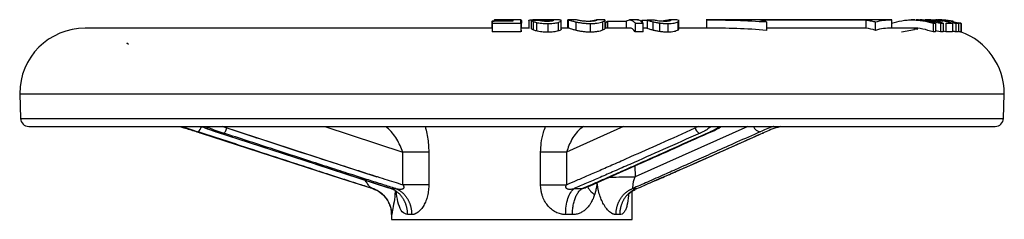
# Model space of a CAD drawing. Header units: millimetres. Extents: x 415 to 1550, y 0 to 812.
# Tile 35 of 51: x 724 to 904, y 502 to 539. Entities that reach past the tile are written whole.
import ezdxf

# ---------------------------------------------------------------- set-up
doc = ezdxf.new("R2010")
doc.units = ezdxf.units.MM

msp = doc.modelspace()

# ---------------------------------------------------------------- linework, layer by layer
at = {"color": 7, "linetype": 'Continuous', "lineweight": 25}
for p, q in [((810.07, 538.6), (810.5, 538.6)), ((810.07, 538.6), (810.07, 537.34)), ((810.11, 538.23), (810.11, 536.65)), ((810.52, 538.83), (810.5, 538.81)), ((810.5, 538.81), (810.5, 538.59)), ((815.34, 538.22), (815.34, 536.63)), ((815.49, 537.34), (815.49, 538.26)), ((816.83, 538.76), (816.83, 537.25)), ((816.83, 538.7), (816.84, 538.75)), ((817.24, 538.84), (817.24, 537.34)), ((817.26, 538.75), (817.26, 537.23)), ((817.63, 538.54), (817.63, 537.01)), ((818.21, 538.37), (818.21, 536.81)), ((821.29, 538.69), (821.29, 538.73)), ((822.18, 538.37), (822.18, 536.81)), ((822.76, 537.15), (822.76, 538.74)), ((823.9, 538.85), (823.9, 537.31)), ((825.39, 538.84), (823.93, 538.84)), ((823.99, 538.84), (823.99, 537.34)), ((825.42, 538.48), (825.42, 536.94)), ((830.65, 538.84), (829.21, 538.84)), ((829.3, 538.79), (829.3, 538.85)), ((830.26, 538.49), (830.26, 536.95)), ((830.76, 537.29), (830.76, 538.85)), ((830.82, 538.25), (830.82, 537.34)), ((831.19, 538.6), (831.19, 537.34)), ((834.6, 538.6), (834.6, 537.34)), ((836.85, 538.84), (835.25, 538.84)), ((836.29, 538.23), (836.29, 536.65)), ((837.47, 538.8), (837.47, 538.43)), ((837.56, 538.79), (837.56, 538.34)), ((837.7, 536.64), (837.7, 538.22)), ((838.43, 538.77), (838.43, 537.26)), ((838.94, 538.8), (838.94, 538.79)), ((838.94, 538.79), (838.94, 538.77)), ((839.5, 538.51), (839.5, 536.96)), ((840.76, 536.7), (840.76, 538.28)), ((843.86, 538.84), (842.45, 538.84)), ((842.75, 538.75), (842.7, 538.69)), ((844.05, 538.49), (844.05, 536.95)), ((844.22, 537.17), (844.22, 538.85)), ((849.38, 537.34), (849.38, 538.84)), ((869.61, 538.81), (859.06, 538.81)), ((860.28, 538.47), (860.28, 536.93)), ((878.46, 538.81), (869.61, 538.81)), ((878.46, 537.3), (878.46, 538.81)), ((880.21, 536.93), (880.21, 538.47)), ((883.13, 538.84), (883.13, 537.34)), ((883.14, 538.25), (883.14, 537.34)), ((887.39, 538.84), (886.85, 538.84)), ((888.71, 538.84), (888.28, 538.84)), ((890.72, 538.23), (890.72, 536.64)), ((891.19, 538.24), (891.19, 536.66)), ((891.21, 538.85), (891.21, 538.84)), ((891.22, 538.84), (891.43, 538.84)), ((891.43, 538.84), (891.63, 538.82)), ((892.08, 538.23), (892.08, 536.65)), ((892.57, 538.22), (892.57, 536.63)), ((892.9, 538.68), (893.72, 538.59)), ((893.05, 538.23), (893.05, 536.65)), ((895.35, 538.22), (893.78, 538.58)), ((894.26, 538.22), (894.26, 536.63)), ((894.39, 538.57), (894.39, 538.7)), ((894.89, 538.24), (894.89, 536.66)), ((895.35, 538.22), (895.35, 536.63)), ((810.1, 537.34), (735.74, 537.34)), ((816.93, 537.34), (815.42, 537.34)), ((815.49, 536.68), (815.46, 536.96)), ((820.27, 538.18), (820.27, 536.59)), ((823.95, 537.34), (822.65, 537.34)), ((828.01, 538.18), (828.01, 536.59)), ((835.26, 537.34), (830.65, 537.34)), ((838.43, 537.34), (837.7, 537.34)), ((842.22, 538.18), (842.22, 536.59)), ((844.18, 537.17), (844.05, 536.95)), ((849.6, 537.34), (844.28, 537.34)), ((878.46, 537.3), (860.28, 537.3)), ((886.89, 537.34), (882.92, 537.34)), ((884.98, 536.68), (887.33, 537.09)), ((887.22, 537.19), (887.95, 537.16)), ((892.08, 536.65), (891.19, 536.85)), ((893.05, 536.65), (892.57, 536.79)), ((895.85, 538.18), (895.85, 536.59)), ((895.86, 536.58), (895.86, 538.19)), ((743.35, 534.62), (743.51, 534.49)), ((743.35, 534.62), (743.62, 534.39)), ((723.74, 525.34), (723.9, 520.79)), ((723.74, 525.34), (877.38, 525.34)), ((877.38, 525.34), (903.74, 525.34)), ((903.59, 520.79), (903.74, 525.34)), ((725.4, 519.34), (902.09, 519.34)), ((756.91, 518.11), (782.5, 509.84)), ((759.67, 518.38), (777.95, 512.42)), ((793.77, 508.68), (793.77, 514.66)), ((798.53, 514.66), (793.77, 514.66)), ((798.53, 514.66), (798.53, 508.68)), ((823.71, 514.66), (818.98, 514.66)), ((818.98, 508.68), (818.98, 514.66)), ((823.71, 514.66), (823.71, 508.68)), ((777.87, 512.44), (791.16, 508.11)), ((782.49, 509.81), (788.28, 507.96)), ((798.53, 508.68), (793.77, 508.68)), ((836.4, 507.92), (836.31, 507.89)), ((835.74, 502.34), (835.74, 507.49)), ((791.74, 503.2), (791.74, 502.34))]:
    msp.add_line(p, q, dxfattribs=at)
at = {"color": 8, "linetype": 'Continuous', "lineweight": 25}
for p, q in [((816.84, 538.75), (816.84, 537.34)), ((817.64, 538.75), (817.64, 538.84)), ((819.66, 538.82), (819.66, 538.57)), ((820.67, 538.8), (820.67, 538.58)), ((842.45, 538.84), (842.45, 538.62)), ((869.61, 538.81), (868.9, 538.84)), ((723.9, 520.79), (903.59, 520.79)), ((759.6, 518.43), (759.67, 518.38)), ((761.62, 519.07), (760.75, 519.34)), ((760.86, 519.34), (789.02, 510.15)), ((779.52, 519.34), (793.77, 514.66)), ((834.14, 519.34), (823.71, 514.66)), ((856.87, 519.34), (836.25, 510.15)), ((847.82, 519.34), (847.25, 519.07)), ((777.95, 512.42), (791.64, 507.96)), ((836.18, 512.12), (836.25, 510.15)), ((791.17, 508.14), (791.64, 507.96)), ((836.55, 507.96), (836.4, 507.92))]:
    msp.add_line(p, q, dxfattribs=at)
at = {"color": 8, "linetype": 'Continuous', "lineweight": 25, "flags": 128}
msp.add_lwpolyline([(849.98, 518.38), (850.18, 518.39), (850.32, 518.44)], dxfattribs=at)
at = {"color": 7, "linetype": 'Continuous', "lineweight": 25}
for centre, radius, start, end in [((735.74, 525.34), 12, 90, 180), ((891.74, 525.34), 12, 0, 70.4305), ((725.4, 520.84), 1.5, 182, 270), ((902.09, 520.84), 1.5, 270, 358)]:
    msp.add_arc(centre, radius, start, end, dxfattribs=at)
at = {"color": 8, "linetype": 'Continuous', "lineweight": 25}
msp.add_arc((755.38, 519.75), 1.67, 304.5298, 344.5346, dxfattribs=at)
at = {"color": 7, "linetype": 'Continuous', "lineweight": 25}
for points in [[(810.14, 538.59), (810.13, 538.5), (810.12, 538.38), (810.11, 538.23)], [(813.93, 538.81), (813.92, 538.77), (813.91, 538.7), (813.9, 538.59)], [(815.42, 538.84), (815.45, 538.8), (815.47, 538.61), (815.49, 538.26)], [(818.72, 538.75), (818.24, 538.75), (817.75, 538.75), (817.26, 538.75)], [(817.63, 538.54), (817.78, 538.49), (817.98, 538.43), (818.21, 538.37)], [(819.66, 538.82), (820, 538.82), (820.34, 538.81), (820.67, 538.8)], [(822.75, 538.73), (822.74, 538.76), (822.69, 538.79), (822.6, 538.81)], [(830.7, 538.84), (830.69, 538.84), (830.68, 538.84), (830.66, 538.84)], [(830.82, 538.25), (830.94, 538.39), (831.06, 538.51), (831.19, 538.6)], [(837.56, 538.79), (838.02, 538.79), (838.48, 538.79), (838.94, 538.79)], [(839.81, 538.77), (839.35, 538.77), (838.89, 538.77), (838.43, 538.77)], [(890.92, 538.81), (891.46, 538.77), (891.99, 538.7), (892.52, 538.59)], [(894.89, 538.24), (895.04, 538.24), (895.2, 538.23), (895.35, 538.22)], [(815.34, 536.63), (813.6, 536.66), (811.85, 536.66), (810.11, 536.65)], [(818.21, 536.81), (817.98, 536.87), (817.78, 536.94), (817.63, 537.01)], [(880.21, 536.93), (879.63, 537.12), (879.05, 537.24), (878.46, 537.3)], [(894.26, 536.63), (893.85, 536.66), (893.45, 536.66), (893.05, 536.65)], [(895.35, 536.63), (895.2, 536.65), (895.04, 536.66), (894.89, 536.66)], [(791.64, 507.96), (791.92, 507.96), (792.21, 507.96), (792.51, 507.96)], [(825.1, 507.96), (825.59, 507.96), (826.07, 507.96), (826.54, 507.96)], [(835.77, 507.96), (836.05, 507.96), (836.31, 507.96), (836.55, 507.96)], [(795.41, 503.2), (795.15, 503.2), (794.9, 503.2), (794.66, 503.2)], [(824.79, 503.2), (824.39, 503.2), (823.97, 503.2), (823.55, 503.2)], [(833.44, 503.2), (833.23, 503.2), (833, 503.2), (832.77, 503.2)]]:
    msp.add_open_spline(points, degree=3, dxfattribs=at)
for points, knots in [([(810.11, 538.23), (810.63, 538.23), (811.14, 538.24), (811.65, 538.24), (812.16, 538.24), (812.67, 538.24), (813.19, 538.24), (813.9, 538.23), (814.62, 538.23), (815.34, 538.22)], [0, 0, 0, 0, 0.001537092, 0.001537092, 0.001537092, 0.003074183, 0.003074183, 0.003074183, 0.005225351, 0.005225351, 0.005225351, 0.005225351]), ([(813.9, 538.59), (813.39, 538.6), (812.87, 538.6), (812.36, 538.6), (811.62, 538.6), (810.88, 538.6), (810.14, 538.59)], [0, 0, 0, 0, 0.001537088, 0.001537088, 0.001537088, 0.003758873, 0.003758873, 0.003758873, 0.003758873]), ([(810.5, 538.81), (811.01, 538.81), (811.52, 538.81), (812.04, 538.81), (812.67, 538.81), (813.3, 538.81), (813.93, 538.81)], [0, 0, 0, 0, 0.001537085, 0.001537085, 0.001537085, 0.003431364, 0.003431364, 0.003431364, 0.003431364]), ([(815.42, 538.84), (814.53, 538.84), (812.89, 538.84), (811.26, 538.84), (810.52, 538.84)], [0, 0, 0, 0, 0.5451999, 1, 1, 1, 1]), ([(815.34, 538.22), (815.35, 538.42), (815.38, 538.78), (815.4, 538.8), (815.42, 538.81)], [0, 0, 0, 0, 0.544884, 1, 1, 1, 1]), ([(816.84, 538.75), (816.85, 538.78), (816.89, 538.8), (817.01, 538.83), (817.11, 538.83), (817.24, 538.84)], [0, 0, 0, 0, 0.5, 0.5, 1, 1, 1, 1]), ([(817.24, 538.84), (817.26, 538.84), (817.31, 538.84), (817.38, 538.84), (817.46, 538.84), (817.55, 538.84), (817.61, 538.84), (817.64, 538.84)], [0, 0, 0, 0, 0.195459, 0.392388, 0.5916, 0.793886, 1, 1, 1, 1]), ([(817.26, 538.75), (817.29, 538.72), (817.33, 538.69), (817.44, 538.62), (817.52, 538.58), (817.63, 538.54)], [0, 0, 0, 0, 0.5, 0.5, 1, 1, 1, 1]), ([(821.83, 538.84), (821.17, 538.84), (819.76, 538.84), (818.33, 538.84), (817.57, 538.84)], [0, 0, 0, 0, 0.462628, 1, 1, 1, 1]), ([(817.64, 538.84), (817.79, 538.84), (817.95, 538.84), (818.28, 538.84), (818.45, 538.84), (818.96, 538.83), (819.31, 538.82), (819.66, 538.82)], [0, 0, 0, 0, 0.25, 0.25, 0.5, 0.5, 1, 1, 1, 1]), ([(818.21, 538.37), (818.35, 538.34), (818.51, 538.31), (818.83, 538.26), (819.01, 538.24), (819.54, 538.19), (819.9, 538.18), (820.27, 538.18)], [0, 0, 0, 0, 0.25, 0.25, 0.5, 0.5, 1, 1, 1, 1]), ([(819.24, 538.61), (819.09, 538.63), (818.99, 538.66), (818.83, 538.71), (818.77, 538.73), (818.72, 538.75)], [0, 0, 0, 0, 0.5, 0.5, 1, 1, 1, 1]), ([(820.12, 538.56), (819.97, 538.56), (819.81, 538.57), (819.51, 538.58), (819.37, 538.59), (819.24, 538.61)], [0, 0, 0, 0, 0.5, 0.5, 1, 1, 1, 1]), ([(821.04, 538.62), (820.92, 538.59), (820.77, 538.58), (820.46, 538.56), (820.29, 538.56), (820.12, 538.56)], [0, 0, 0, 0, 0.5, 0.5, 1, 1, 1, 1]), ([(820.27, 538.18), (820.62, 538.18), (820.98, 538.19), (821.47, 538.24), (821.63, 538.26), (821.92, 538.31), (822.06, 538.34), (822.18, 538.37)], [0, 0, 0, 0, 0.5, 0.5, 0.75, 0.75, 1, 1, 1, 1]), ([(820.67, 538.8), (820.7, 538.8), (820.77, 538.8), (820.86, 538.79), (820.95, 538.79), (821.03, 538.78), (821.1, 538.77), (821.15, 538.77), (821.17, 538.77)], [0, 0, 0, 0, 0.1745665, 0.3437868, 0.509234, 0.6725879, 0.8355918, 1, 1, 1, 1]), ([(821.3, 538.72), (821.3, 538.72), (821.3, 538.71), (821.29, 538.7), (821.28, 538.68), (821.25, 538.67), (821.21, 538.65), (821.16, 538.64), (821.11, 538.63), (821.06, 538.62), (821.04, 538.62)], [0, 0, 0, 0, 0.12708, 0.250748, 0.372367, 0.493374, 0.615238, 0.739401, 0.867235, 1, 1, 1, 1]), ([(821.17, 538.77), (821.18, 538.76), (821.21, 538.76), (821.25, 538.75), (821.27, 538.74), (821.29, 538.73), (821.29, 538.73), (821.3, 538.72)], [0, 0, 0, 0, 0.182839, 0.370844, 0.56766, 0.776482, 1, 1, 1, 1]), ([(822.33, 538.84), (822.27, 538.84), (822.17, 538.84), (822.01, 538.84), (821.88, 538.84), (821.83, 538.84)], [0, 0, 0, 0, 0.359475, 0.718697, 1, 1, 1, 1]), ([(822.18, 538.37), (822.27, 538.4), (822.53, 538.48), (822.73, 538.59), (822.73, 538.65), (822.74, 538.67)], [0, 0, 0, 0, 0.296652, 0.762148, 1, 1, 1, 1]), ([(822.6, 538.81), (822.58, 538.81), (822.54, 538.82), (822.48, 538.82), (822.41, 538.83), (822.35, 538.83), (822.33, 538.84)], [0, 0, 0, 0, 0.262215, 0.515414, 0.760877, 1, 1, 1, 1]), ([(823.95, 538.8), (823.93, 538.82), (823.92, 538.85), (823.98, 538.84), (823.99, 538.84)], [0, 0, 0, 0, 0.741021, 1, 1, 1, 1]), ([(823.99, 538.84), (824.03, 538.84), (824.09, 538.83), (824.25, 538.79), (824.34, 538.76), (824.58, 538.7), (824.71, 538.66), (825.04, 538.57), (825.22, 538.53), (825.42, 538.48)], [0, 0, 0, 0, 0.25, 0.25, 0.5, 0.5, 0.75, 0.75, 1, 1, 1, 1]), ([(825.42, 538.48), (825.6, 538.44), (825.79, 538.4), (826.2, 538.33), (826.41, 538.29), (826.85, 538.24), (827.08, 538.22), (827.54, 538.19), (827.78, 538.18), (828.01, 538.18)], [0, 0, 0, 0, 0.25, 0.25, 0.5, 0.5, 0.75, 0.75, 1, 1, 1, 1]), ([(826.28, 538.69), (826.16, 538.71), (826.05, 538.73), (825.86, 538.77), (825.78, 538.78), (825.57, 538.82), (825.48, 538.84), (825.43, 538.84)], [0, 0, 0, 0, 0.25, 0.25, 0.5, 0.5, 1, 1, 1, 1]), ([(827.76, 538.56), (827.49, 538.56), (827.22, 538.57), (826.84, 538.61), (826.72, 538.62), (826.49, 538.65), (826.38, 538.67), (826.28, 538.69)], [0, 0, 0, 0, 0.5, 0.5, 0.75, 0.75, 1, 1, 1, 1]), ([(827.31, 538.57), (827.47, 538.59), (827.81, 538.61), (828.15, 538.66), (828.32, 538.68), (828.36, 538.69)], [0, 0, 0, 0, 0.422028, 0.86718, 1, 1, 1, 1]), ([(829.02, 538.69), (828.96, 538.67), (828.88, 538.65), (828.71, 538.62), (828.61, 538.61), (828.4, 538.59), (828.28, 538.58), (828.03, 538.56), (827.89, 538.56), (827.76, 538.56)], [0, 0, 0, 0, 0.25, 0.25, 0.5, 0.5, 0.75, 0.75, 1, 1, 1, 1]), ([(828.01, 538.18), (828.24, 538.18), (828.48, 538.19), (828.92, 538.21), (829.14, 538.24), (829.52, 538.29), (829.7, 538.33), (830.02, 538.41), (830.15, 538.45), (830.26, 538.49)], [0, 0, 0, 0, 0.25, 0.25, 0.5, 0.5, 0.75, 0.75, 1, 1, 1, 1]), ([(828.36, 538.69), (828.49, 538.71), (828.6, 538.73), (828.79, 538.77), (828.87, 538.79), (829.07, 538.83), (829.16, 538.84), (829.22, 538.84)], [0, 0, 0, 0, 0.25, 0.25, 0.5, 0.5, 1, 1, 1, 1]), ([(829.22, 538.84), (829.28, 538.84), (829.31, 538.83), (829.28, 538.79), (829.26, 538.77), (829.17, 538.73), (829.11, 538.71), (829.02, 538.69)], [0, 0, 0, 0, 0.5, 0.5, 0.75, 0.75, 1, 1, 1, 1]), ([(830.26, 538.49), (830.45, 538.57), (830.75, 538.71), (830.71, 538.76), (830.7, 538.77)], [0, 0, 0, 0, 0.597427, 1, 1, 1, 1]), ([(831.19, 538.6), (831.65, 538.6), (832.11, 538.6), (832.56, 538.6), (833.24, 538.6), (833.92, 538.6), (834.6, 538.6)], [0, 0, 0, 0, 0.001424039, 0.001424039, 0.001424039, 0.003529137, 0.003529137, 0.003529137, 0.003529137]), ([(834.6, 538.6), (834.88, 538.81), (835.16, 538.88), (835.59, 538.79), (835.73, 538.73), (836.01, 538.53), (836.15, 538.4), (836.29, 538.23)], [0, 0, 0, 0, 0.5, 0.5, 0.75, 0.75, 1, 1, 1, 1]), ([(836.29, 538.23), (836.52, 538.23), (837, 538.23), (837.47, 538.22), (837.7, 538.22)], [0, 0, 0, 0, 0.501307, 1, 1, 1, 1]), ([(837.7, 538.22), (837.52, 538.42), (837.18, 538.78), (836.82, 538.8), (836.66, 538.81)], [0, 0, 0, 0, 0.545809, 1, 1, 1, 1]), ([(837.48, 538.68), (837.47, 538.69), (837.46, 538.74), (837.52, 538.77), (837.56, 538.79)], [0, 0, 0, 0, 0.194699, 1, 1, 1, 1]), ([(838.43, 538.77), (838.57, 538.74), (838.72, 538.7), (839.07, 538.61), (839.27, 538.56), (839.5, 538.51)], [0, 0, 0, 0, 0.5, 0.5, 1, 1, 1, 1]), ([(839.5, 538.51), (839.68, 538.46), (839.88, 538.42), (840.31, 538.34), (840.53, 538.31), (840.76, 538.28)], [0, 0, 0, 0, 0.5, 0.5, 1, 1, 1, 1]), ([(841.7, 538.56), (841.52, 538.56), (841.34, 538.57), (840.96, 538.59), (840.77, 538.61), (840.43, 538.66), (840.28, 538.69), (840.02, 538.73), (839.91, 538.76), (839.81, 538.77)], [0, 0, 0, 0, 0.25, 0.25, 0.5, 0.5, 0.75, 0.75, 1, 1, 1, 1]), ([(840.76, 538.28), (840.81, 538.27), (840.92, 538.26), (841.08, 538.24), (841.24, 538.23), (841.4, 538.21), (841.56, 538.2), (841.72, 538.19), (841.89, 538.19), (842.05, 538.18), (842.16, 538.18), (842.22, 538.18)], [0, 0, 0, 0, 0.106898, 0.214142, 0.322051, 0.430931, 0.541085, 0.652801, 0.766353, 0.882004, 1, 1, 1, 1]), ([(841.32, 538.69), (841.46, 538.71), (841.59, 538.73), (841.81, 538.77), (841.91, 538.79), (842.19, 538.83), (842.33, 538.84), (842.45, 538.84)], [0, 0, 0, 0, 0.25, 0.25, 0.5, 0.5, 1, 1, 1, 1]), ([(842.7, 538.69), (842.67, 538.68), (842.63, 538.66), (842.52, 538.63), (842.45, 538.61), (842.27, 538.59), (842.17, 538.58), (841.95, 538.56), (841.82, 538.56), (841.7, 538.56)], [0, 0, 0, 0, 0.25, 0.25, 0.5, 0.5, 0.75, 0.75, 1, 1, 1, 1]), ([(842.22, 538.18), (842.43, 538.18), (842.64, 538.19), (843.03, 538.22), (843.22, 538.24), (843.53, 538.3), (843.67, 538.33), (843.89, 538.41), (843.98, 538.45), (844.05, 538.49)], [0, 0, 0, 0, 0.25, 0.25, 0.5, 0.5, 0.75, 0.75, 1, 1, 1, 1]), ([(842.45, 538.84), (842.53, 538.84), (842.61, 538.84), (842.71, 538.81), (842.75, 538.79), (842.76, 538.77)], [0, 0, 0, 0, 0.5, 0.5, 1, 1, 1, 1]), ([(844.05, 538.49), (844.13, 538.54), (844.18, 538.59), (844.23, 538.67), (844.23, 538.71), (844.15, 538.81), (844.02, 538.84), (843.83, 538.84)], [0, 0, 0, 0, 0.25, 0.25, 0.5, 0.5, 1, 1, 1, 1]), ([(868.9, 538.84), (867.43, 538.84), (864.49, 538.84), (859.67, 538.84), (854.62, 538.84), (851.04, 538.84), (849.25, 538.84)], [0, 0, 0, 0, 0.25, 0.5, 0.75, 1, 1, 1, 1]), ([(849.38, 538.84), (851.2, 538.84), (853.02, 538.83), (856.65, 538.72), (858.47, 538.63), (860.28, 538.47)], [0, 0, 0, 0, 0.5, 0.5, 1, 1, 1, 1]), ([(860.28, 538.47), (860.12, 538.54), (859.95, 538.6), (859.78, 538.65), (859.54, 538.72), (859.3, 538.77), (859.06, 538.81)], [-1.4966539, -1.4966539, -1.4966539, -1.4966539, -1.4308419, -1.4308419, -1.4308419, -1.3363593, -1.3363593, -1.3363593, -1.3363593]), ([(883.19, 538.84), (882.23, 538.84), (880.3, 538.84), (876.87, 538.84), (873.12, 538.84), (870.3, 538.84), (868.9, 538.84)], [0, 0, 0, 0, 0.25, 0.5, 0.75, 1, 1, 1, 1]), ([(878.46, 538.81), (878.8, 538.77), (879.15, 538.72), (879.49, 538.65), (879.73, 538.6), (879.97, 538.54), (880.21, 538.47)], [-1.496654, -1.496654, -1.496654, -1.496654, -1.4021714, -1.4021714, -1.4021714, -1.336359, -1.336359, -1.336359, -1.336359]), ([(880.21, 538.47), (880.69, 538.63), (881.18, 538.72), (882.15, 538.83), (882.64, 538.84), (883.13, 538.84)], [0, 0, 0, 0, 0.5, 0.5, 1, 1, 1, 1]), ([(883.14, 538.25), (884.38, 538.65), (885.64, 538.85), (887.24, 538.84), (887.57, 538.83), (888.21, 538.78), (888.53, 538.74), (889.48, 538.58), (890.11, 538.43), (890.72, 538.23)], [0, 0, 0, 0, 0.5, 0.5, 0.625, 0.625, 0.75, 0.75, 1, 1, 1, 1]), ([(887.38, 538.81), (887.23, 538.82), (886.77, 538.86), (886.31, 538.8), (886, 538.76)], [0, 0, 0, 0, 0.328594, 1, 1, 1, 1]), ([(891.19, 538.24), (890.5, 538.43), (889.32, 538.77), (888.09, 538.79), (887.58, 538.8)], [0, 0, 0, 0, 0.58067, 1, 1, 1, 1]), ([(888.05, 538.84), (887.99, 538.84), (887.87, 538.84), (887.71, 538.84), (887.63, 538.84)], [0, 0, 0, 0, 0.4741124, 1, 1, 1, 1]), ([(888.71, 538.81), (888.57, 538.83), (888.32, 538.86), (888.07, 538.8), (887.95, 538.78)], [0, 0, 0, 0, 0.5312175, 1, 1, 1, 1]), ([(888, 538.78), (888.34, 538.79), (889.72, 538.83), (891.06, 538.49), (892.08, 538.23)], [0, 0, 0, 0, 0.2447332, 1, 1, 1, 1]), ([(888.28, 538.81), (888.45, 538.82), (888.93, 538.86), (889.41, 538.8), (889.72, 538.76)], [0, 0, 0, 0, 0.345484, 1, 1, 1, 1]), ([(890.3, 538.84), (890.13, 538.84), (889.81, 538.84), (889.4, 538.84), (889.21, 538.84)], [0, 0, 0, 0, 0.5452, 1, 1, 1, 1]), ([(892.57, 538.22), (891.88, 538.43), (890.98, 538.71), (890.05, 538.74), (889.83, 538.75)], [0, 0, 0, 0, 0.762269, 1, 1, 1, 1]), ([(894.26, 538.22), (893.55, 538.42), (892.25, 538.78), (890.91, 538.8), (890.3, 538.81)], [0, 0, 0, 0, 0.544885, 1, 1, 1, 1]), ([(890.72, 538.23), (890.8, 538.23), (890.96, 538.23), (891.11, 538.23), (891.19, 538.24)], [0, 0, 0, 0, 0.499013, 1, 1, 1, 1]), ([(891.42, 538.83), (891.4, 538.83), (891.36, 538.83), (891.31, 538.84), (891.27, 538.84), (891.24, 538.84), (891.22, 538.84), (891.21, 538.84), (891.21, 538.84), (891.22, 538.84), (891.22, 538.84)], [0, 0, 0, 0, 0.127508, 0.251471, 0.373259, 0.494312, 0.616103, 0.740081, 0.867624, 1, 1, 1, 1]), ([(892.23, 538.77), (892.19, 538.77), (892.1, 538.78), (891.98, 538.79), (891.86, 538.8), (891.75, 538.81), (891.66, 538.82), (891.57, 538.82), (891.49, 538.83), (891.44, 538.83), (891.42, 538.83)], [0, 0, 0, 0, 0.144917, 0.282199, 0.412658, 0.537236, 0.657005, 0.773168, 0.887036, 1, 1, 1, 1]), ([(892.52, 538.59), (892.4, 538.6), (892.28, 538.6), (892.17, 538.6), (891.99, 538.6), (891.82, 538.6), (891.65, 538.59)], [0, 0, 0, 0, 0.001537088, 0.001537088, 0.001537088, 0.003758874, 0.003758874, 0.003758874, 0.003758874]), ([(893.67, 538.69), (893.63, 538.69), (893.55, 538.7), (893.43, 538.72), (893.3, 538.74), (893.17, 538.75), (893.03, 538.77), (892.88, 538.78), (892.73, 538.8), (892.57, 538.81), (892.4, 538.82), (892.23, 538.83), (892.05, 538.84), (891.86, 538.84), (891.74, 538.84), (891.67, 538.84)], [0, 0, 0, 0, 0.065875, 0.132733, 0.200852, 0.270492, 0.341897, 0.415293, 0.490887, 0.568868, 0.649407, 0.732658, 0.818759, 0.907837, 1, 1, 1, 1]), ([(891.73, 538.84), (891.81, 538.84), (891.97, 538.84), (892.2, 538.84), (892.42, 538.83), (892.63, 538.81), (892.83, 538.8), (893.02, 538.78), (893.2, 538.76), (893.36, 538.74), (893.51, 538.73), (893.65, 538.71), (893.74, 538.69), (893.78, 538.69)], [0, 0, 0, 0, 0.111329, 0.217837, 0.319706, 0.41714, 0.51038, 0.5997, 0.685413, 0.767875, 0.847489, 0.924701, 1, 1, 1, 1]), ([(892.08, 538.23), (892.16, 538.23), (892.32, 538.22), (892.49, 538.22), (892.57, 538.22)], [0, 0, 0, 0, 0.501572, 1, 1, 1, 1]), ([(893.11, 538.65), (893.08, 538.66), (893.03, 538.66), (892.94, 538.68), (892.86, 538.69), (892.76, 538.7), (892.67, 538.72), (892.56, 538.73), (892.46, 538.74), (892.34, 538.76), (892.27, 538.76), (892.23, 538.77)], [0, 0, 0, 0, 0.10216, 0.204417, 0.307766, 0.413171, 0.521537, 0.633698, 0.750402, 0.87231, 1, 1, 1, 1]), ([(893.05, 538.23), (893.16, 538.23), (893.28, 538.24), (893.4, 538.24), (893.52, 538.24), (893.64, 538.24), (893.76, 538.24), (893.92, 538.23), (894.09, 538.23), (894.26, 538.22)], [0, 0, 0, 0, 0.001537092, 0.001537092, 0.001537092, 0.003074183, 0.003074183, 0.003074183, 0.005225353, 0.005225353, 0.005225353, 0.005225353]), ([(893.51, 538.6), (893.5, 538.6), (893.49, 538.6), (893.46, 538.6), (893.43, 538.61), (893.38, 538.61), (893.32, 538.62), (893.26, 538.63), (893.19, 538.64), (893.13, 538.65), (893.11, 538.65)], [0, 0, 0, 0, 0.125845, 0.248838, 0.370261, 0.491449, 0.613745, 0.73846, 0.866833, 1, 1, 1, 1]), ([(893.72, 538.59), (893.69, 538.59), (893.62, 538.6), (893.54, 538.6), (893.51, 538.6)], [0, 0, 0, 0, 0.499977, 1, 1, 1, 1]), ([(894.42, 538.56), (894.42, 538.56), (894.41, 538.56), (894.39, 538.57), (894.36, 538.57), (894.32, 538.58), (894.27, 538.59), (894.22, 538.6), (894.15, 538.61), (894.07, 538.62), (893.98, 538.64), (893.89, 538.65), (893.78, 538.67), (893.71, 538.68), (893.67, 538.69)], [0, 0, 0, 0, 0.085639, 0.169236, 0.251242, 0.332139, 0.41243, 0.49263, 0.573258, 0.654825, 0.737827, 0.822735, 0.90999, 1, 1, 1, 1]), ([(893.78, 538.69), (893.82, 538.68), (893.9, 538.67), (894.01, 538.65), (894.1, 538.63), (894.18, 538.62), (894.25, 538.6), (894.31, 538.59), (894.36, 538.58), (894.39, 538.57), (894.41, 538.57), (894.43, 538.56), (894.42, 538.56), (894.42, 538.56)], [0, 0, 0, 0, 0.098798, 0.194281, 0.286958, 0.377386, 0.466162, 0.553914, 0.641293, 0.728955, 0.817549, 0.907699, 1, 1, 1, 1]), ([(894.3, 538.35), (894.31, 538.35), (894.47, 538.31), (894.71, 538.26), (894.85, 538.24), (894.88, 538.24), (894.89, 538.24)], [0, 0, 0, 0, 0.010366, 0.47863, 0.94488, 1, 1, 1, 1]), ([(895.41, 538.3), (895.55, 538.26), (895.8, 538.19), (895.84, 538.18), (895.85, 538.18)], [0, 0, 0, 0, 0.576101, 1, 1, 1, 1]), ([(895.85, 538.18), (895.85, 538.19), (895.86, 538.2), (895.56, 538.29), (895.42, 538.33)], [0, 0, 0, 0, 0.530331, 1, 1, 1, 1]), ([(815.42, 537.31), (815.42, 537.32), (815.4, 537.45), (815.38, 537.19), (815.35, 536.82), (815.34, 536.63)], [0, 0, 0, 0, 0.050043, 0.518077, 1, 1, 1, 1]), ([(817.63, 537.01), (817.52, 537.05), (817.44, 537.09), (817.33, 537.17), (817.29, 537.2), (817.26, 537.23)], [0, 0, 0, 0, 0.5, 0.5, 1, 1, 1, 1]), ([(820.27, 536.59), (819.9, 536.59), (819.53, 536.61), (819.01, 536.66), (818.84, 536.69), (818.51, 536.74), (818.35, 536.78), (818.21, 536.81)], [0, 0, 0, 0, 0.5, 0.5, 0.75, 0.75, 1, 1, 1, 1]), ([(822.18, 536.81), (822.06, 536.78), (821.93, 536.74), (821.64, 536.69), (821.48, 536.66), (820.98, 536.61), (820.62, 536.59), (820.27, 536.59)], [0, 0, 0, 0, 0.25, 0.25, 0.5, 0.5, 1, 1, 1, 1]), ([(822.72, 537.15), (822.72, 537.11), (822.71, 537.04), (822.49, 536.92), (822.28, 536.85), (822.18, 536.81)], [0, 0, 0, 0, 0.37555, 0.679994, 1, 1, 1, 1]), ([(825.42, 536.94), (825.22, 536.99), (825.04, 537.04), (824.72, 537.13), (824.58, 537.18), (824.34, 537.25), (824.25, 537.28), (824.09, 537.32), (824.03, 537.34), (823.99, 537.34)], [0, 0, 0, 0, 0.25, 0.25, 0.5, 0.5, 0.75, 0.75, 1, 1, 1, 1]), ([(828.01, 536.59), (827.78, 536.59), (827.55, 536.6), (827.08, 536.63), (826.85, 536.66), (826.41, 536.72), (826.2, 536.76), (825.79, 536.85), (825.6, 536.89), (825.42, 536.94)], [0, 0, 0, 0, 0.25, 0.25, 0.5, 0.5, 0.75, 0.75, 1, 1, 1, 1]), ([(830.26, 536.95), (830.15, 536.9), (830.02, 536.85), (829.71, 536.76), (829.53, 536.72), (829.14, 536.66), (828.93, 536.63), (828.48, 536.6), (828.25, 536.59), (828.01, 536.59)], [0, 0, 0, 0, 0.25, 0.25, 0.5, 0.5, 0.75, 0.75, 1, 1, 1, 1]), ([(830.66, 537.34), (830.75, 537.34), (830.79, 537.3), (830.7, 537.19), (830.65, 537.15), (830.5, 537.05), (830.39, 537), (830.26, 536.95)], [0, 0, 0, 0, 0.5, 0.5, 0.75, 0.75, 1, 1, 1, 1]), ([(836.29, 536.65), (835.95, 537.06), (835.59, 537.49), (835.23, 537.33), (835.21, 537.32)], [0, 0, 0, 0, 0.951697, 1, 1, 1, 1]), ([(837.7, 536.64), (837.47, 536.64), (837, 536.65), (836.52, 536.65), (836.29, 536.65)], [0, 0, 0, 0, 0.498682, 1, 1, 1, 1]), ([(839.5, 536.96), (839.27, 537.02), (839.07, 537.08), (838.72, 537.18), (838.57, 537.23), (838.43, 537.26)], [0, 0, 0, 0, 0.5, 0.5, 1, 1, 1, 1]), ([(840.76, 536.7), (840.53, 536.74), (840.31, 536.78), (839.88, 536.87), (839.68, 536.92), (839.5, 536.96)], [0, 0, 0, 0, 0.5, 0.5, 1, 1, 1, 1]), ([(842.22, 536.59), (841.98, 536.59), (841.74, 536.6), (841.25, 536.64), (841.01, 536.67), (840.76, 536.7)], [0, 0, 0, 0, 0.5, 0.5, 1, 1, 1, 1]), ([(844.05, 536.95), (843.98, 536.9), (843.89, 536.85), (843.67, 536.77), (843.53, 536.72), (843.22, 536.66), (843.04, 536.63), (842.64, 536.6), (842.43, 536.59), (842.22, 536.59)], [0, 0, 0, 0, 0.25, 0.25, 0.5, 0.5, 0.75, 0.75, 1, 1, 1, 1]), ([(860.28, 536.93), (858.47, 537.1), (856.65, 537.2), (853.02, 537.32), (851.2, 537.34), (849.38, 537.34)], [0, 0, 0, 0, 0.5, 0.5, 1, 1, 1, 1]), ([(883.13, 537.34), (882.64, 537.34), (882.15, 537.32), (881.18, 537.2), (880.69, 537.1), (880.21, 536.93)], [0, 0, 0, 0, 0.5, 0.5, 1, 1, 1, 1]), ([(890.72, 536.64), (889.48, 537.04), (888.16, 537.45), (886.82, 537.33), (886.75, 537.33)], [0, 0, 0, 0, 0.947171, 1, 1, 1, 1]), ([(891.19, 536.66), (891.11, 536.65), (890.96, 536.65), (890.8, 536.65), (890.72, 536.64)], [0, 0, 0, 0, 0.50099, 1, 1, 1, 1]), ([(892.57, 536.63), (892.49, 536.64), (892.32, 536.64), (892.16, 536.65), (892.08, 536.65)], [0, 0, 0, 0, 0.498409, 1, 1, 1, 1]), ([(894.89, 536.66), (894.86, 536.66), (894.78, 536.67), (894.57, 536.72), (894.33, 536.78), (894.26, 536.8)], [0, 0, 0, 0, 0.323542, 0.781333, 1, 1, 1, 1]), ([(895.85, 536.59), (895.83, 536.6), (895.78, 536.61), (895.48, 536.7), (895.35, 536.74)], [0, 0, 0, 0, 0.58813, 1, 1, 1, 1]), ([(753.04, 519.34), (753.28, 519.27), (753.86, 519.09), (754.83, 518.79), (755.88, 518.45), (756.57, 518.23), (756.91, 518.11)], [0, 0, 0, 0, 0.195271, 0.463897, 0.728621, 1, 1, 1, 1]), ([(756.99, 519.31), (757.04, 519.29), (757.83, 518.98), (758.77, 518.67), (759.63, 518.38)], [0, 0, 0, 0, 0.072713, 1, 1, 1, 1]), ([(761.08, 518.11), (761.11, 518.12), (761.15, 518.14), (761.24, 518.24), (761.29, 518.31), (761.39, 518.5), (761.45, 518.61), (761.54, 518.84), (761.58, 518.96), (761.62, 519.07)], [0, 0, 0, 0, 0.25, 0.25, 0.5, 0.5, 0.75, 0.75, 1, 1, 1, 1]), ([(761.62, 519.07), (764.52, 518.12), (769.88, 516.36), (776.82, 514.1), (782.28, 512.34), (786.56, 510.96), (790.33, 509.76), (792.68, 509.02), (793.77, 508.68)], [0, 0, 0, 0, 0.271395, 0.500036, 0.648384, 0.78116, 0.898365, 1, 1, 1, 1]), ([(823.71, 508.68), (824.33, 508.95), (825.67, 509.52), (827.79, 510.44), (830.15, 511.47), (832.74, 512.61), (836.34, 514.2), (841.2, 516.36), (845.12, 518.12), (847.25, 519.07)], [0, 0, 0, 0, 0.080034, 0.170048, 0.27004, 0.380012, 0.499964, 0.728649, 1, 1, 1, 1]), ([(827.32, 508.2), (830.97, 509.81), (838.64, 513.19), (846.29, 516.63), (850.31, 518.44)], [0, 0, 0, 0, 0.475158, 1, 1, 1, 1]), ([(847.25, 519.07), (847.27, 518.96), (847.31, 518.84), (847.43, 518.61), (847.5, 518.5), (847.68, 518.31), (847.77, 518.24), (847.96, 518.14), (848.05, 518.12), (848.14, 518.11)], [0, 0, 0, 0, 0.25, 0.25, 0.5, 0.5, 0.75, 0.75, 1, 1, 1, 1]), ([(850.32, 518.44), (850.89, 518.69), (851.51, 518.97), (851.93, 519.32), (851.96, 519.34)], [0, 0, 0, 0, 0.920253, 1, 1, 1, 1]), ([(862.87, 519.34), (862.62, 519.27), (861.32, 518.89), (860.32, 518.46), (859.51, 518.11)], [0, 0, 0, 0, 0.192299, 1, 1, 1, 1]), ([(788.27, 507.96), (787.46, 508.22), (785.76, 508.77), (783.1, 509.63), (780.35, 510.51), (776.72, 511.69), (771.78, 513.31), (764.69, 515.63), (759.37, 517.38), (756.33, 518.38)], [0, 0, 0, 0, 0.075836, 0.159168, 0.249997, 0.333503, 0.499998, 0.713959, 1, 1, 1, 1]), ([(792.51, 507.96), (791.71, 508.21), (790.04, 508.74), (787.41, 509.57), (784.34, 510.55), (780.77, 511.7), (775.75, 513.33), (769.14, 515.48), (763.91, 517.19), (761.08, 518.11)], [0, 0, 0, 0, 0.075976, 0.159319, 0.250036, 0.368387, 0.500024, 0.72961, 1, 1, 1, 1]), ([(848.14, 518.11), (845.88, 517.11), (841.6, 515.2), (836.37, 512.88), (832.53, 511.19), (829.89, 510.03), (827.44, 508.97), (825.85, 508.29), (825.1, 507.96)], [0, 0, 0, 0, 0.293827, 0.558427, 0.682212, 0.79381, 0.902585, 1, 1, 1, 1]), ([(826.54, 507.96), (827.13, 508.22), (828.38, 508.77), (830.34, 509.63), (832.62, 510.63), (835.28, 511.81), (838.91, 513.42), (843.85, 515.63), (847.75, 517.38), (849.98, 518.38)], [0, 0, 0, 0, 0.075837, 0.15917, 0.249998, 0.367146, 0.499999, 0.714029, 1, 1, 1, 1]), ([(859.13, 518.38), (857.69, 517.73), (854.95, 516.5), (851.06, 514.76), (847.58, 513.2), (844.48, 511.81), (841.49, 510.49), (838.63, 509.22), (836.68, 508.36), (835.77, 507.96)], [0, 0, 0, 0, 0.184997, 0.351669, 0.500017, 0.631826, 0.750209, 0.88323, 1, 1, 1, 1]), ([(836.55, 507.96), (837.01, 508.16), (837.96, 508.57), (839.43, 509.21), (841.29, 510.02), (843.58, 511.02), (847.4, 512.71), (852.75, 515.09), (857.16, 517.06), (859.51, 518.11)], [0, 0, 0, 0, 0.059709, 0.123878, 0.192511, 0.301961, 0.423337, 0.692495, 1, 1, 1, 1]), ([(839.71, 509.36), (842.04, 510.37), (848.75, 513.28), (855.44, 516.28), (859.81, 518.24)], [0, 0, 0, 0, 0.34679, 1, 1, 1, 1]), ([(859.51, 518.11), (859.6, 518.12), (859.71, 518.14), (859.78, 518.23), (859.8, 518.25)], [0, 0, 0, 0, 0.761495, 1, 1, 1, 1]), ([(836.25, 510.15), (836.23, 510.1), (836.17, 509.97), (836.06, 509.72), (835.96, 509.4), (835.87, 509.06), (835.83, 508.75), (835.81, 508.49), (835.8, 508.29), (835.79, 508.14), (835.79, 508.03), (835.78, 507.99), (835.77, 507.96)], [0, 0, 0, 0, 0.050245, 0.13319, 0.250083, 0.382375, 0.500241, 0.612822, 0.71958, 0.819919, 0.913454, 1, 1, 1, 1]), ([(788.23, 507.98), (788.72, 507.77), (789.7, 507.36), (790.83, 506.21), (791.6, 504.79), (791.7, 503.73), (791.74, 503.2)], [0, 0, 0, 0, 0.249999, 0.5, 0.749999, 1, 1, 1, 1]), ([(791.74, 503.2), (791.74, 503.34), (791.74, 503.48), (791.73, 503.61), (791.7, 503.92), (791.65, 504.22), (791.57, 504.51), (791.49, 504.81), (791.38, 505.09), (791.25, 505.37), (791.12, 505.64), (790.96, 505.9), (790.78, 506.15), (790.6, 506.4), (790.4, 506.63), (790.18, 506.84), (789.96, 507.04), (789.72, 507.23), (789.46, 507.4), (789.21, 507.56), (788.94, 507.71), (788.65, 507.82), (788.53, 507.88), (788.4, 507.92), (788.27, 507.96)], [-3.141593, -3.141593, -3.141593, -3.141593, -3.058893, -3.058893, -3.058893, -2.876194, -2.876194, -2.876194, -2.693495, -2.693495, -2.693495, -2.510795, -2.510795, -2.510795, -2.328096, -2.328096, -2.328096, -2.145397, -2.145397, -2.145397, -1.962698, -1.962698, -1.962698, -1.879973, -1.879973, -1.879973, -1.879973]), ([(794.66, 503.2), (794.66, 503.27), (794.66, 503.41), (794.65, 503.63), (794.63, 503.84), (794.6, 504.05), (794.57, 504.26), (794.52, 504.47), (794.47, 504.67), (794.41, 504.88), (794.35, 505.08), (794.27, 505.28), (794.19, 505.47), (794.1, 505.66), (794.01, 505.85), (793.9, 506.03), (793.79, 506.21), (793.68, 506.38), (793.55, 506.54), (793.42, 506.7), (793.29, 506.86), (793.15, 507), (793, 507.14), (792.85, 507.27), (792.69, 507.4), (792.52, 507.51), (792.36, 507.62), (792.18, 507.72), (792.01, 507.81), (791.83, 507.89), (791.71, 507.94), (791.64, 507.96)], [0, 0, 0, 0, 0.033601, 0.067266, 0.100993, 0.134783, 0.168636, 0.202552, 0.236531, 0.270573, 0.304678, 0.338846, 0.373077, 0.407371, 0.441728, 0.476148, 0.51063, 0.545176, 0.579785, 0.614456, 0.649191, 0.683989, 0.718849, 0.753773, 0.788759, 0.823808, 0.858921, 0.894096, 0.929334, 0.964636, 1, 1, 1, 1]), ([(792.51, 507.96), (792.57, 507.95), (792.7, 507.92), (792.88, 507.9), (793.05, 507.88), (793.2, 507.87), (793.33, 507.87), (793.48, 507.88), (793.64, 507.9), (793.79, 507.94), (793.89, 508), (793.96, 508.05), (793.99, 508.1), (794, 508.12)], [0, 0, 0, 0, 0.127558, 0.244244, 0.34987, 0.444278, 0.527346, 0.598999, 0.727181, 0.830144, 0.895973, 0.951595, 1, 1, 1, 1]), ([(792.51, 507.96), (792.57, 507.94), (792.69, 507.89), (792.86, 507.81), (793.03, 507.72), (793.2, 507.62), (793.36, 507.51), (793.52, 507.39), (793.67, 507.26), (793.82, 507.13), (793.96, 506.99), (794.1, 506.84), (794.23, 506.68), (794.36, 506.52), (794.47, 506.36), (794.59, 506.18), (794.69, 506.01), (794.79, 505.82), (794.88, 505.64), (794.96, 505.45), (795.04, 505.25), (795.11, 505.06), (795.17, 504.86), (795.23, 504.65), (795.28, 504.45), (795.32, 504.24), (795.35, 504.04), (795.38, 503.83), (795.39, 503.62), (795.4, 503.41), (795.41, 503.27), (795.41, 503.2)], [0, 0, 0, 0, 0.035954, 0.071803, 0.107546, 0.143185, 0.178719, 0.214147, 0.24947, 0.284689, 0.319802, 0.35481, 0.389713, 0.424511, 0.459204, 0.493792, 0.528275, 0.562652, 0.596925, 0.631092, 0.665155, 0.699112, 0.732964, 0.766712, 0.800354, 0.833891, 0.867323, 0.90065, 0.933872, 0.966988, 1, 1, 1, 1]), ([(794, 508.12), (794, 508.12), (794.01, 508.13), (794.02, 508.15), (794.02, 508.18), (794.03, 508.26), (794, 508.38), (793.91, 508.53), (793.82, 508.63), (793.77, 508.68)], [0, 0, 0, 0, 0.022217, 0.053204, 0.093648, 0.190031, 0.407199, 0.668749, 1, 1, 1, 1]), ([(798.53, 508.68), (798.52, 508.58), (798.52, 508.43), (798.51, 508.1), (798.48, 507.7), (798.41, 507.17), (798.27, 506.5), (798.02, 505.71), (797.62, 504.87), (797.13, 504.16), (796.66, 503.71), (796.28, 503.45), (796.02, 503.32), (795.79, 503.25), (795.6, 503.21), (795.47, 503.2), (795.41, 503.2)], [0, 0, 0, 0, 0.035685, 0.055072, 0.12169, 0.186116, 0.251659, 0.378166, 0.500563, 0.626519, 0.750414, 0.812665, 0.875452, 0.916739, 0.958169, 1, 1, 1, 1]), ([(823.55, 503.2), (823.5, 503.21), (823.38, 503.21), (823.17, 503.23), (822.91, 503.27), (822.57, 503.33), (822.18, 503.44), (821.6, 503.71), (820.92, 504.16), (820.22, 504.88), (819.66, 505.73), (819.3, 506.56), (819.13, 507.23), (819.04, 507.75), (818.99, 508.2), (818.98, 508.53), (818.98, 508.68)], [0, 0, 0, 0, 0.020873, 0.048633, 0.08787, 0.125127, 0.186531, 0.249995, 0.374811, 0.500365, 0.624203, 0.750909, 0.833829, 0.878878, 0.94405, 1, 1, 1, 1]), ([(818.98, 508.68), (819.39, 508.68), (819.82, 508.68), (820.7, 508.68), (821.13, 508.68), (821.97, 508.68), (822.37, 508.68), (823.1, 508.68), (823.42, 508.68), (823.71, 508.68)], [0, 0, 0, 0, 0.25, 0.25, 0.5, 0.5, 0.75, 0.75, 1, 1, 1, 1]), ([(823.71, 508.68), (823.68, 508.65), (823.64, 508.58), (823.59, 508.49), (823.56, 508.4), (823.55, 508.31), (823.55, 508.22), (823.59, 508.12), (823.68, 508.02), (823.84, 507.93), (824.08, 507.88), (824.32, 507.87), (824.55, 507.88), (824.73, 507.9), (824.92, 507.93), (825.04, 507.95), (825.1, 507.96)], [0, 0, 0, 0, 0.060275, 0.113342, 0.159619, 0.199743, 0.234693, 0.28761, 0.343162, 0.40924, 0.51907, 0.670362, 0.742129, 0.830131, 0.915141, 1, 1, 1, 1]), ([(823.55, 503.2), (823.55, 503.73), (823.59, 504.25), (823.73, 505.25), (823.84, 505.73), (824.12, 506.58), (824.29, 506.95), (824.67, 507.57), (824.88, 507.8), (825.1, 507.96)], [0, 0, 0, 0, 0.25, 0.25, 0.5, 0.5, 0.75, 0.75, 1, 1, 1, 1]), ([(824.79, 503.2), (824.79, 503.33), (824.8, 503.46), (824.8, 503.59), (824.81, 503.89), (824.84, 504.2), (824.88, 504.49), (824.92, 504.79), (824.97, 505.08), (825.04, 505.36), (825.11, 505.64), (825.19, 505.9), (825.28, 506.15), (825.37, 506.4), (825.47, 506.63), (825.58, 506.84), (825.7, 507.05), (825.82, 507.24), (825.95, 507.41), (826.08, 507.58), (826.22, 507.72), (826.36, 507.83), (826.42, 507.88), (826.48, 507.93), (826.54, 507.96)], [1.879982, 1.879982, 1.879982, 1.879982, 1.957004, 1.957004, 1.957004, 2.141596, 2.141596, 2.141596, 2.326188, 2.326188, 2.326188, 2.510779, 2.510779, 2.510779, 2.695371, 2.695371, 2.695371, 2.879963, 2.879963, 2.879963, 3.064554, 3.064554, 3.064554, 3.141593, 3.141593, 3.141593, 3.141593]), ([(827.46, 508.37), (827.43, 508.33), (827.32, 508.17), (827.3, 508.18), (827.29, 508.18)], [0, 0, 0, 0, 0.263758, 1, 1, 1, 1]), ([(829.3, 509.17), (829.29, 509.1), (829.28, 508.96), (829.23, 508.56), (829.14, 507.98), (829.01, 507.41), (828.9, 507.04), (828.86, 506.91), (828.84, 506.85)], [0, 0, 0, 0, 0.078377, 0.18794, 0.500007, 0.818004, 0.925839, 1, 1, 1, 1]), ([(832.77, 503.2), (832.71, 503.21), (832.62, 503.23), (832.47, 503.25), (832.33, 503.29), (832.19, 503.33), (832.05, 503.39), (831.85, 503.5), (831.52, 503.75), (831.13, 504.15), (830.77, 504.63), (830.42, 505.2), (830.04, 505.99), (829.68, 507.02), (829.48, 507.86), (829.39, 508.45), (829.35, 508.7), (829.33, 508.94), (829.31, 509.08), (829.3, 509.17)], [0, 0, 0, 0, 0.037264, 0.062334, 0.093467, 0.124762, 0.150761, 0.178496, 0.249865, 0.360313, 0.429989, 0.500208, 0.624685, 0.753092, 0.884947, 0.919156, 0.954999, 0.969116, 1, 1, 1, 1]), ([(832.77, 503.2), (832.77, 503.27), (832.77, 503.41), (832.78, 503.63), (832.8, 503.84), (832.83, 504.05), (832.86, 504.26), (832.91, 504.47), (832.96, 504.67), (833.02, 504.88), (833.08, 505.08), (833.16, 505.28), (833.24, 505.47), (833.33, 505.66), (833.42, 505.85), (833.52, 506.03), (833.63, 506.21), (833.75, 506.38), (833.87, 506.54), (834, 506.7), (834.14, 506.86), (834.28, 507), (834.43, 507.14), (834.58, 507.27), (834.74, 507.4), (834.9, 507.51), (835.07, 507.62), (835.24, 507.72), (835.41, 507.81), (835.59, 507.89), (835.71, 507.94), (835.77, 507.96)], [0, 0, 0, 0, 0.033602, 0.067267, 0.100995, 0.134786, 0.16864, 0.202557, 0.236536, 0.270579, 0.304684, 0.338852, 0.373083, 0.407377, 0.441734, 0.476154, 0.510637, 0.545182, 0.579791, 0.614463, 0.649197, 0.683994, 0.718854, 0.753777, 0.788763, 0.823812, 0.858924, 0.894099, 0.929336, 0.964637, 1, 1, 1, 1]), ([(836.55, 507.96), (836.49, 507.94), (836.36, 507.89), (836.17, 507.81), (835.99, 507.72), (835.81, 507.62), (835.63, 507.51), (835.46, 507.39), (835.3, 507.26), (835.14, 507.13), (834.99, 506.99), (834.84, 506.84), (834.7, 506.68), (834.57, 506.52), (834.44, 506.36), (834.32, 506.18), (834.21, 506.01), (834.1, 505.82), (834, 505.64), (833.91, 505.45), (833.83, 505.25), (833.76, 505.06), (833.69, 504.86), (833.63, 504.65), (833.58, 504.45), (833.54, 504.24), (833.5, 504.04), (833.47, 503.83), (833.45, 503.62), (833.44, 503.41), (833.44, 503.27), (833.44, 503.2)], [0, 0, 0, 0, 0.035953, 0.071802, 0.107545, 0.143184, 0.178717, 0.214145, 0.249468, 0.284686, 0.319799, 0.354807, 0.38971, 0.424508, 0.459201, 0.493789, 0.528271, 0.562649, 0.596922, 0.631089, 0.665152, 0.699109, 0.732962, 0.766709, 0.800352, 0.833889, 0.867321, 0.900649, 0.933871, 0.966988, 1, 1, 1, 1]), ([(834.93, 506.84), (834.95, 506.84), (834.99, 506.83), (835.2, 507.06), (835.58, 507.43), (836.02, 507.67), (836.29, 507.82)], [0, 0, 0, 0, 0.172076, 0.401551, 0.628134, 1, 1, 1, 1]), ([(828.84, 506.85), (828.8, 506.74), (828.71, 506.5), (828.56, 506.13), (828.4, 505.77), (828.24, 505.47), (828.09, 505.22), (827.82, 504.8), (827.39, 504.3), (826.78, 503.8), (826.27, 503.52), (825.83, 503.35), (825.49, 503.27), (825.15, 503.21), (824.91, 503.21), (824.79, 503.2)], [0, 0, 0, 0, 0.057447, 0.125218, 0.187764, 0.250032, 0.290048, 0.334429, 0.500354, 0.626656, 0.750063, 0.813389, 0.875852, 0.937903, 1, 1, 1, 1]), ([(791.74, 502.34), (791.74, 502.34), (792.06, 502.34), (793.32, 502.34), (794.25, 502.34), (796.65, 502.34), (798.12, 502.34), (801.46, 502.34), (803.33, 502.34), (807.32, 502.34), (809.44, 502.34), (813.74, 502.34), (815.92, 502.34), (820.15, 502.34), (822.21, 502.34), (826.02, 502.34), (827.77, 502.34), (829.3, 502.34)], [0, 0, 0, 0, 0.125, 0.125, 0.25, 0.25, 0.375, 0.375, 0.5, 0.5, 0.625, 0.625, 0.75, 0.75, 0.875, 0.875, 1, 1, 1, 1]), ([(829.3, 502.34), (830.32, 502.34), (831.24, 502.34), (832.84, 502.34), (833.52, 502.34), (834.62, 502.34), (835.04, 502.34), (835.6, 502.34), (835.74, 502.34), (835.74, 502.34)], [0, 0, 0, 0, 0.25, 0.25, 0.5, 0.5, 0.75, 0.75, 1, 1, 1, 1])]:
    msp.add_open_spline(points, degree=3, knots=knots, dxfattribs=at)
at = {"color": 8, "linetype": 'Continuous', "lineweight": 25}
for points, knots in [([(753.3, 519.34), (753.36, 519.33), (754.35, 519.02), (755.37, 518.69), (756.33, 518.38)], [0, 0, 0, 0, 0.0581503, 1, 1, 1, 1]), ([(756.93, 519.34), (756.98, 519.33), (757.71, 519.02), (758.72, 518.69), (759.67, 518.38)], [0, 0, 0, 0, 0.057888, 1, 1, 1, 1]), ([(757.69, 519.34), (757.87, 519.27), (758.43, 519.04), (759.57, 518.62), (760.58, 518.28), (761.08, 518.11)], [0, 0, 0, 0, 0.186987, 0.59355, 1, 1, 1, 1]), ([(793.77, 514.66), (793.45, 515.45), (792.77, 517.12), (791.51, 518.64), (790.77, 519.27), (790.68, 519.34)], [0, 0, 0, 0, 0.446691, 0.932014, 1, 1, 1, 1]), ([(797.87, 519.34), (797.93, 519.12), (798.11, 518.48), (798.32, 517.37), (798.49, 516.02), (798.51, 515.11), (798.53, 514.66)], [0, 0, 0, 0, 0.147219, 0.431882, 0.715884, 1, 1, 1, 1]), ([(818.98, 514.66), (819, 515.21), (819.06, 516.42), (819.38, 518), (819.75, 518.98), (819.89, 519.34)], [0, 0, 0, 0, 0.344054, 0.757637, 1, 1, 1, 1]), ([(826.81, 519.34), (826.71, 519.27), (825.85, 518.64), (824.6, 517.12), (823.99, 515.45), (823.71, 514.66)], [0, 0, 0, 0, 0.067993, 0.553289, 1, 1, 1, 1]), ([(850.12, 519.34), (850.06, 519.27), (849.84, 519.04), (849.19, 518.62), (848.49, 518.28), (848.14, 518.11)], [0, 0, 0, 0, 0.187496, 0.593755, 1, 1, 1, 1]), ([(851.7, 519.34), (851.68, 519.33), (851.4, 519.02), (850.67, 518.69), (849.98, 518.38)], [0, 0, 0, 0, 0.058149, 1, 1, 1, 1]), ([(857.88, 519.34), (857.9, 519.3), (857.95, 519.16), (858.1, 518.96), (858.29, 518.74), (858.5, 518.57), (858.78, 518.41), (858.99, 518.39), (859.13, 518.38)], [0, 0, 0, 0, 0.073994, 0.230876, 0.39099, 0.551102, 0.707983, 1, 1, 1, 1]), ([(861.62, 519.34), (861.57, 519.33), (860.58, 519.02), (859.83, 518.69), (859.13, 518.38)], [0, 0, 0, 0, 0.057886, 1, 1, 1, 1]), ([(788.27, 507.96), (788.11, 508.04), (787.8, 508.19), (787.39, 508.73), (787.11, 509.19), (786.93, 509.47), (786.91, 509.5)], [0, 0, 0, 0, 0.324011, 0.643148, 0.961154, 1, 1, 1, 1]), ([(831.42, 510.02), (831.87, 510.04), (832.96, 510.09), (834.75, 510.14), (835.77, 510.15), (836.25, 510.15)], [0, 0, 0, 0, 0.265339, 0.646612, 1, 1, 1, 1]), ([(826.54, 507.96), (826.75, 508.01), (827.02, 508.06), (827.27, 508.18), (827.32, 508.21)], [0, 0, 0, 0, 0.7896121, 1, 1, 1, 1]), ([(827.62, 508.33), (827.62, 508.31), (827.62, 508.17), (827.82, 507.85), (828.2, 507.37), (828.63, 507.02), (828.84, 506.85)], [0, 0, 0, 0, 0.047746, 0.358763, 0.678964, 1, 1, 1, 1]), ([(836.31, 507.89), (836.3, 507.89), (836.25, 507.86), (836.19, 507.92), (836.16, 508.01), (836.16, 508.07), (836.16, 508.1), (836.17, 508.12)], [0, 0, 0, 0, 0.175608, 0.650464, 0.844667, 0.925831, 1, 1, 1, 1]), ([(792.39, 507.59), (792.38, 507.39), (792.32, 506.46), (792.1, 505.01), (791.88, 503.81), (791.76, 503.28), (791.75, 503.23), (791.74, 503.2)], [0, 0, 0, 0, 0.0828169, 0.389158, 0.6941837, 0.8485696, 1, 1, 1, 1]), ([(794.66, 503.2), (794.31, 503.31), (793.6, 503.52), (792.98, 505.04), (792.68, 506.46), (792.62, 507.37), (792.61, 507.55)], [0, 0, 0, 0, 0.306377, 0.6141, 0.925619, 1, 1, 1, 1]), ([(835.04, 506.79), (835.04, 506.75), (835.01, 506.04), (834.84, 505.12), (834.55, 504.16), (834.25, 503.62), (833.88, 503.27), (833.59, 503.22), (833.44, 503.2)], [0, 0, 0, 0, 0.019449, 0.346079, 0.511153, 0.673523, 0.837129, 1, 1, 1, 1])]:
    msp.add_open_spline(points, degree=3, knots=knots, dxfattribs=at)

doc.saveas('drawing.dxf')
